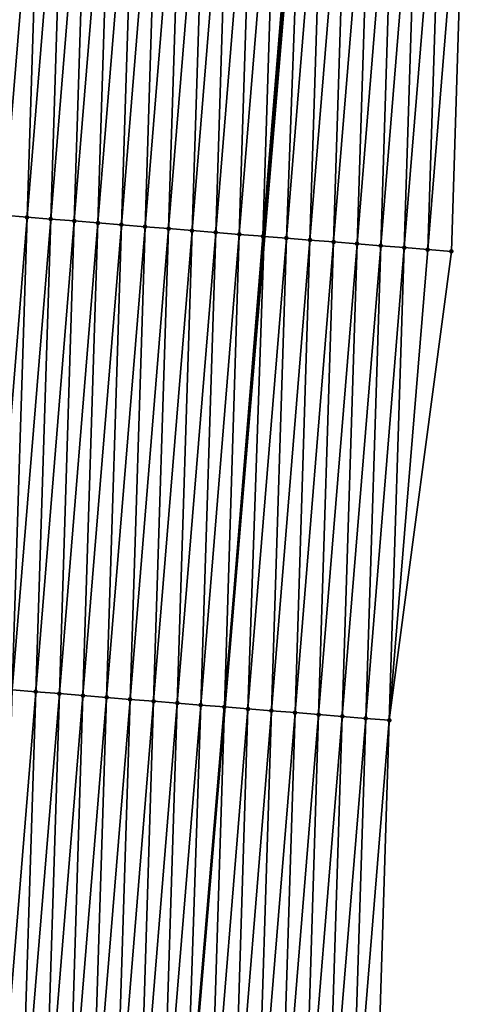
# Model space of a CAD drawing. Header units: feet. Extents: x 2017424 to 2024169, y 808042 to 818730.
# Tile 73 of 256: x 2023606 to 2023625, y 810389 to 810431. Entities that reach past the tile are written whole.
import ezdxf

# ---------------------------------------------------------------- set-up
doc = ezdxf.new("R2010")
doc.units = ezdxf.units.FT
doc.header["$MEASUREMENT"] = 0
for name, color, linetype, lineweight in [('EP_Travel Lane', 172, 'Continuous', 53), ('NB-Road Shots', 141, 'Continuous', 100), ('NB-Road X-Section', 40, 'Continuous', 13)]:
    doc.layers.add(name, color=color, linetype=linetype, lineweight=lineweight)
doc.layers.add('I-77-MM15-17_NB-Surface-BORDER', color=7, linetype='Continuous')
doc.layers.add('I-77-MM15-17_NB-Surface-TIN', color=7, linetype='Continuous')

msp = doc.modelspace()

# ---------------------------------------------------------------- linework, layer by layer
at = {"layer": 'EP_Travel Lane'}
msp.add_polyline3d([(2023617.839902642, 810441.5486107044, 290.4173127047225), (2023616.161568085, 810421.6302369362, 289.7507433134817), (2023614.483239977, 810401.7119396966, 289.0819012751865), (2023612.804799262, 810381.7923060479, 288.4525398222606), (2023611.126398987, 810361.8731523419, 287.8090079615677), (2023609.426274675, 810341.8877915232, 287.1701636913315), (2023607.724428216, 810321.9704712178, 286.5330717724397), (2023606.022517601, 810302.0524000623, 285.9212010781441), (2023604.320598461, 810282.1342291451, 285.3126838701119), (2023602.618631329, 810262.2154965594, 284.7230208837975), (2023600.916704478, 810242.2972353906, 284.1175308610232), (2023599.214749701, 810222.378647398, 283.5230158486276), (2023597.512808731, 810202.4602209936, 282.9230811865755), (2023595.810848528, 810182.5415694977, 282.3306952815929), (2023594.108811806, 810162.6220224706, 281.7683821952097), (2023592.375082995, 810142.4905671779, 281.2332645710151), (2023590.705805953, 810122.7863215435, 280.7102273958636), (2023588.710833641, 810098.8784424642, 280.050727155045), (2023587.38081022, 810082.9393545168, 279.6303487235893), (2023585.718211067, 810063.0146571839, 279.1370583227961)], dxfattribs=at)
at = {"layer": 'I-77-MM15-17_NB-Surface-BORDER', "color": 3, "linetype": 'Continuous', "lineweight": -3}
msp.add_polyline3d([(2023624.707408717, 810440.9940627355, 290.2260235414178), (2023624.076539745, 810420.9913689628, 289.5225833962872), (2023621.452107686, 810401.1490264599, 288.8930797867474), (2023620.821122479, 810381.144909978, 288.2316462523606), (2023619.193417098, 810361.2217203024, 287.5850142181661), (2023617.51849911, 810341.2088165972, 286.9636862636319), (2023615.832084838, 810321.2913073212, 286.2893290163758), (2023614.145620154, 810301.3732026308, 285.6349746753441), (2023611.462553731, 810281.5374927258, 285.0468847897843), (2023609.77595602, 810261.6178169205, 284.4452814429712), (2023606.096235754, 810241.8638863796, 283.9441117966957), (2023603.413124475, 810222.0276466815, 283.3738069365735), (2023602.722992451, 810202.023969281, 282.7599110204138), (2023600.039856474, 810182.1874378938, 282.1993963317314), (2023597.35662827, 810162.34981724, 281.6754582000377), (2023596.562152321, 810142.0979485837, 281.1282559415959), (2023594.829683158, 810122.4426648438, 280.5536802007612), (2023593.810194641, 810098.4525510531, 279.8931936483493), (2023590.47309089, 810082.6807378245, 279.5483229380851), (2023588.793050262, 810062.7580426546, 279.0347510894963)], dxfattribs=at)
at = {"layer": 'I-77-MM15-17_NB-Surface-TIN', "color": 128, "linetype": 'Continuous', "lineweight": -3}
for points in [[(2023605.138339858, 810422.5226552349, 289.9903800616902), (2023606.766004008, 810442.4453402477, 290.6519207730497), (2023605.769273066, 810442.5261352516, 290.6706063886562)], [(2023605.138339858, 810422.5226552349, 289.9903800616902), (2023606.135083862, 810422.4420201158, 289.9669730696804), (2023606.766004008, 810442.4453402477, 290.6519207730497)], [(2023606.135083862, 810422.4420201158, 289.9669730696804), (2023607.762743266, 810442.3646470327, 290.6302291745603), (2023606.766004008, 810442.4453402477, 290.6519207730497)], [(2023606.135083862, 810422.4420201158, 289.9669730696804), (2023607.131815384, 810422.3612322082, 289.9480781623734), (2023607.762743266, 810442.3646470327, 290.6302291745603)], [(2023607.131815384, 810422.3612322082, 289.9480781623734), (2023608.759482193, 810442.2839497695, 290.6086571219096), (2023607.762743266, 810442.3646470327, 290.6302291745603)], [(2023607.131815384, 810422.3612322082, 289.9480781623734), (2023608.128541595, 810422.2803792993, 289.9311028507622), (2023608.759482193, 810442.2839497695, 290.6086571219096)], [(2023608.128541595, 810422.2803792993, 289.9311028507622), (2023609.756207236, 810442.2030825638, 290.5921037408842), (2023608.759482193, 810442.2839497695, 290.6086571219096)], [(2023608.128541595, 810422.2803792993, 289.9311028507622), (2023609.125268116, 810422.1995301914, 289.9140152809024), (2023609.756207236, 810442.2030825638, 290.5921037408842)], [(2023609.125268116, 810422.1995301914, 289.9140152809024), (2023610.752928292, 810442.1221665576, 290.5769915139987), (2023609.756207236, 810442.2030825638, 290.5921037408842)], [(2023609.125268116, 810422.1995301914, 289.9140152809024), (2023610.121997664, 810422.1187181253, 289.8958338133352), (2023610.752928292, 810442.1221665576, 290.5769915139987)], [(2023610.121997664, 810422.1187181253, 289.8958338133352), (2023611.749657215, 810442.0413468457, 290.5590355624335), (2023610.752928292, 810442.1221665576, 290.5769915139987)], [(2023610.121997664, 810422.1187181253, 289.8958338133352), (2023611.118736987, 810422.0380257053, 289.8741190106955), (2023611.749657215, 810442.0413468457, 290.5590355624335)], [(2023611.118736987, 810422.0380257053, 289.8741190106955), (2023612.746395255, 810441.9606387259, 290.5377841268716), (2023611.749657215, 810442.0413468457, 290.5590355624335)], [(2023611.118736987, 810422.0380257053, 289.8741190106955), (2023612.115482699, 810421.9574114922, 289.8500946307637), (2023612.746395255, 810441.9606387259, 290.5377841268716)], [(2023612.115482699, 810421.9574114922, 289.8500946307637), (2023613.74313778, 810441.8799854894, 290.5149118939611), (2023612.746395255, 810441.9606387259, 290.5377841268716)], [(2023612.115482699, 810421.9574114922, 289.8500946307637), (2023613.112226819, 810421.8767777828, 289.8266460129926), (2023613.74313778, 810441.8799854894, 290.5149118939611)], [(2023613.112226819, 810421.8767777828, 289.8266460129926), (2023614.739878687, 810441.7993124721, 290.492623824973), (2023613.74313778, 810441.8799854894, 290.5149118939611)], [(2023613.112226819, 810421.8767777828, 289.8266460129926), (2023614.108965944, 810421.796082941, 289.8050027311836), (2023614.739878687, 810441.7993124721, 290.492623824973)], [(2023614.108965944, 810421.796082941, 289.8050027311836), (2023615.736615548, 810441.7185899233, 290.4717985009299), (2023614.739878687, 810441.7993124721, 290.492623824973)], [(2023614.108965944, 810421.796082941, 289.8050027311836), (2023615.105714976, 810421.7155093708, 289.7797781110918), (2023615.736615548, 810441.7185899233, 290.4717985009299)], [(2023615.105714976, 810421.7155093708, 289.7797781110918), (2023616.73335991, 810441.6379591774, 290.4482620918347), (2023615.736615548, 810441.7185899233, 290.4717985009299)], [(2023615.105714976, 810421.7155093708, 289.7797781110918), (2023616.102469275, 810421.6350002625, 289.7526498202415), (2023616.73335991, 810441.6379591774, 290.4482620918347)], [(2023616.102469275, 810421.6350002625, 289.7526498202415), (2023617.730116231, 810441.5574748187, 290.4204026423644), (2023616.73335991, 810441.6379591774, 290.4482620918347)], [(2023616.102469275, 810421.6350002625, 289.7526498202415), (2023616.161568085, 810421.6302369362, 289.7507433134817), (2023617.730116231, 810441.5574748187, 290.4204026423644)], [(2023617.730116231, 810441.5574748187, 290.4204026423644), (2023616.161568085, 810421.6302369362, 289.7507433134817), (2023617.839902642, 810441.5486107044, 290.4173127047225)], [(2023617.099237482, 810421.5546613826, 289.720494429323), (2023617.839902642, 810441.5486107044, 290.4173127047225), (2023616.161568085, 810421.6302369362, 289.7507433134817)], [(2023617.099237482, 810421.5546613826, 289.720494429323), (2023618.72687309, 810441.476997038, 290.3923489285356), (2023617.839902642, 810441.5486107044, 290.4173127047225)], [(2023617.099237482, 810421.5546613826, 289.720494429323), (2023618.096014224, 810421.4744269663, 289.6852540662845), (2023618.72687309, 810441.476997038, 290.3923489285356)], [(2023618.096014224, 810421.4744269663, 289.6852540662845), (2023619.723631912, 810441.3965432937, 290.3635853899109), (2023618.72687309, 810441.476997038, 290.3923489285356)], [(2023618.096014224, 810421.4744269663, 289.6852540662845), (2023619.092783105, 810421.3940963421, 289.6528548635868), (2023619.723631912, 810441.3965432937, 290.3635853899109)], [(2023619.092783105, 810421.3940963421, 289.6528548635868), (2023620.720388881, 810441.3160668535, 290.3354920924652), (2023619.723631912, 810441.3965432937, 290.3635853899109)], [(2023619.092783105, 810421.3940963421, 289.6528548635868), (2023620.089536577, 810421.3135771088, 289.6260255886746), (2023620.720388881, 810441.3160668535, 290.3354920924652)], [(2023620.089536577, 810421.3135771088, 289.6260255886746), (2023621.717139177, 810441.2355087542, 290.3098103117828), (2023620.720388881, 810441.3160668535, 290.3354920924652)], [(2023620.089536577, 810421.3135771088, 289.6260255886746), (2023621.086283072, 810421.2329724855, 289.6017180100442), (2023621.717139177, 810441.2355087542, 290.3098103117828)], [(2023621.086283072, 810421.2329724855, 289.6017180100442), (2023622.713889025, 810441.1549451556, 290.2842909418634), (2023621.717139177, 810441.2355087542, 290.3098103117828)], [(2023621.086283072, 810421.2329724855, 289.6017180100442), (2023622.083034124, 810421.1524236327, 289.575763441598), (2023622.713889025, 810441.1549451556, 290.2842909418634)], [(2023622.083034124, 810421.1524236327, 289.575763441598), (2023623.710646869, 810441.0744794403, 290.2558809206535), (2023622.713889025, 810441.1549451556, 290.2842909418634)], [(2023622.083034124, 810421.1524236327, 289.575763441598), (2023623.079786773, 810421.0718943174, 289.5492319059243), (2023623.710646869, 810441.0744794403, 290.2558809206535)], [(2023623.079786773, 810421.0718943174, 289.5492319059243), (2023624.707408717, 810440.9940627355, 290.2260235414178), (2023623.710646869, 810441.0744794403, 290.2558809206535)], [(2023623.079786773, 810421.0718943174, 289.5492319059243), (2023624.076539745, 810420.9913689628, 289.5225833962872), (2023624.707408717, 810440.9940627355, 290.2260235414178)], [(2023604.507388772, 810402.5189563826, 289.316610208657), (2023606.135083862, 810422.4420201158, 289.9669730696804), (2023605.138339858, 810422.5226552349, 289.9903800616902)], [(2023604.507388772, 810402.5189563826, 289.316610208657), (2023605.504121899, 810402.4381881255, 289.2971347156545), (2023606.135083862, 810422.4420201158, 289.9669730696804)], [(2023605.504121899, 810402.4381881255, 289.2971347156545), (2023607.131815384, 810422.3612322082, 289.9480781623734), (2023606.135083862, 810422.4420201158, 289.9669730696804)], [(2023605.504121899, 810402.4381881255, 289.2971347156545), (2023606.500849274, 810402.357349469, 289.2797382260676), (2023607.131815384, 810422.3612322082, 289.9480781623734)], [(2023606.500849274, 810402.357349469, 289.2797382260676), (2023608.128541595, 810422.2803792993, 289.9311028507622), (2023607.131815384, 810422.3612322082, 289.9480781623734)], [(2023606.500849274, 810402.357349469, 289.2797382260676), (2023607.497577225, 810402.2765178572, 289.2621336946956), (2023608.128541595, 810422.2803792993, 289.9311028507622)], [(2023607.497577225, 810402.2765178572, 289.2621336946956), (2023609.125268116, 810422.1995301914, 289.9140152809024), (2023608.128541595, 810422.2803792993, 289.9311028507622)], [(2023607.497577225, 810402.2765178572, 289.2621336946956), (2023608.494312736, 810402.1957787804, 289.2417964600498), (2023609.125268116, 810422.1995301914, 289.9140152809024)], [(2023608.494312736, 810402.1957787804, 289.2417964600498), (2023610.121997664, 810422.1187181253, 289.8958338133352), (2023609.125268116, 810422.1995301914, 289.9140152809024)], [(2023608.494312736, 810402.1957787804, 289.2417964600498), (2023609.491057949, 810402.1151584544, 289.2179523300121), (2023610.121997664, 810422.1187181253, 289.8958338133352)], [(2023609.491057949, 810402.1151584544, 289.2179523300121), (2023611.118736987, 810422.0380257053, 289.8741190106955), (2023610.121997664, 810422.1187181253, 289.8958338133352)], [(2023609.491057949, 810402.1151584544, 289.2179523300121), (2023610.487807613, 810402.0345926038, 289.1924994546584), (2023611.118736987, 810422.0380257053, 289.8741190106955)], [(2023610.487807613, 810402.0345926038, 289.1924994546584), (2023612.115482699, 810421.9574114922, 289.8500946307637), (2023611.118736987, 810422.0380257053, 289.8741190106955)], [(2023610.487807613, 810402.0345926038, 289.1924994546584), (2023611.484555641, 810401.9540067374, 289.1676376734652), (2023612.115482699, 810421.9574114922, 289.8500946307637)], [(2023611.484555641, 810401.9540067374, 289.1676376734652), (2023613.112226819, 810421.8767777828, 289.8266460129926), (2023612.115482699, 810421.9574114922, 289.8500946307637)], [(2023611.484555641, 810401.9540067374, 289.1676376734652), (2023612.481305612, 810401.8734446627, 289.1420732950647), (2023613.112226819, 810421.8767777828, 289.8266460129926)], [(2023612.481305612, 810401.8734446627, 289.1420732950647), (2023614.108965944, 810421.796082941, 289.8050027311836), (2023613.112226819, 810421.8767777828, 289.8266460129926)], [(2023612.481305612, 810401.8734446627, 289.1420732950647), (2023613.47806559, 810401.7930050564, 289.112892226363), (2023614.108965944, 810421.796082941, 289.8050027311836)], [(2023613.47806559, 810401.7930050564, 289.112892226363), (2023615.105714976, 810421.7155093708, 289.7797781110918), (2023614.108965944, 810421.796082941, 289.8050027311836)], [(2023613.47806559, 810401.7930050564, 289.112892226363), (2023614.474829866, 810401.7126180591, 289.0821575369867), (2023615.105714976, 810421.7155093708, 289.7797781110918)], [(2023614.474829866, 810401.7126180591, 289.0821575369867), (2023616.102469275, 810421.6350002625, 289.7526498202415), (2023615.105714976, 810421.7155093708, 289.7797781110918)], [(2023614.474829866, 810401.7126180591, 289.0821575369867), (2023614.483239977, 810401.7119396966, 289.0819012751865), (2023616.102469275, 810421.6350002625, 289.7526498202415)], [(2023616.102469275, 810421.6350002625, 289.7526498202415), (2023614.483239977, 810401.7119396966, 289.0819012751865), (2023616.161568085, 810421.6302369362, 289.7507433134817)], [(2023615.471593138, 810401.6322187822, 289.0517854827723), (2023616.161568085, 810421.6302369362, 289.7507433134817), (2023614.483239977, 810401.7119396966, 289.0819012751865)], [(2023615.471593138, 810401.6322187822, 289.0517854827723), (2023617.099237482, 810421.5546613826, 289.720494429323), (2023616.161568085, 810421.6302369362, 289.7507433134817)], [(2023615.471593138, 810401.6322187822, 289.0517854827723), (2023616.468366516, 810401.5519431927, 289.0177607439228), (2023617.099237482, 810421.5546613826, 289.720494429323)], [(2023616.468366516, 810401.5519431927, 289.0177607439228), (2023618.096014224, 810421.4744269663, 289.6852540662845), (2023617.099237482, 810421.5546613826, 289.720494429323)], [(2023616.468366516, 810401.5519431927, 289.0177607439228), (2023617.46512396, 810401.4714725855, 288.9894951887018), (2023618.096014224, 810421.4744269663, 289.6852540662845)], [(2023617.46512396, 810401.4714725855, 288.9894951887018), (2023619.092783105, 810421.3940963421, 289.6528548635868), (2023618.096014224, 810421.4744269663, 289.6852540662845)], [(2023617.46512396, 810401.4714725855, 288.9894951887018), (2023618.461867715, 810401.3908344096, 288.9661781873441), (2023619.092783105, 810421.3940963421, 289.6528548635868)], [(2023618.461867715, 810401.3908344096, 288.9661781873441), (2023620.089536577, 810421.3135771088, 289.6260255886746), (2023619.092783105, 810421.3940963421, 289.6528548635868)], [(2023618.461867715, 810401.3908344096, 288.9661781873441), (2023619.458612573, 810401.3102097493, 288.942462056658), (2023620.089536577, 810421.3135771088, 289.6260255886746)], [(2023619.458612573, 810401.3102097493, 288.942462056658), (2023621.086283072, 810421.2329724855, 289.6017180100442), (2023620.089536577, 810421.3135771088, 289.6260255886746)], [(2023619.458612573, 810401.3102097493, 288.942462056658), (2023620.455358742, 810401.2296011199, 288.9182725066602), (2023621.086283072, 810421.2329724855, 289.6017180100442)], [(2023620.455358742, 810401.2296011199, 288.9182725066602), (2023622.083034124, 810421.1524236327, 289.575763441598), (2023621.086283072, 810421.2329724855, 289.6017180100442)], [(2023620.455358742, 810401.2296011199, 288.9182725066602), (2023621.452107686, 810401.1490264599, 288.8930797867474), (2023622.083034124, 810421.1524236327, 289.575763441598)], [(2023621.452107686, 810401.1490264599, 288.8930797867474), (2023623.079786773, 810421.0718943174, 289.5492319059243), (2023622.083034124, 810421.1524236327, 289.575763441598)], [(2023621.452107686, 810401.1490264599, 288.8930797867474), (2023624.076539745, 810420.9913689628, 289.5225833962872), (2023623.079786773, 810421.0718943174, 289.5492319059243)], [(2023604.873126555, 810382.4339475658, 288.6393653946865), (2023606.500849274, 810402.357349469, 289.2797382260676), (2023605.504121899, 810402.4381881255, 289.2971347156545)], [(2023604.873126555, 810382.4339475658, 288.6393653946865), (2023605.869853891, 810382.3531084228, 288.6219832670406), (2023606.500849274, 810402.357349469, 289.2797382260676)], [(2023605.869853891, 810382.3531084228, 288.6219832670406), (2023607.497577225, 810402.2765178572, 289.2621336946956), (2023606.500849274, 810402.357349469, 289.2797382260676)], [(2023605.869853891, 810382.3531084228, 288.6219832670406), (2023606.866583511, 810382.2722972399, 288.6037754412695), (2023607.497577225, 810402.2765178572, 289.2621336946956)], [(2023606.866583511, 810382.2722972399, 288.6037754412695), (2023608.494312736, 810402.1957787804, 289.2417964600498), (2023607.497577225, 810402.2765178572, 289.2621336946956)], [(2023606.866583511, 810382.2722972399, 288.6037754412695), (2023607.863325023, 810382.1916316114, 288.5812691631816), (2023608.494312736, 810402.1957787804, 289.2417964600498)], [(2023607.863325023, 810382.1916316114, 288.5812691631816), (2023609.491057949, 810402.1151584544, 289.2179523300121), (2023608.494312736, 810402.1957787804, 289.2417964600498)], [(2023607.863325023, 810382.1916316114, 288.5812691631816), (2023608.860070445, 810382.1110138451, 288.5573494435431), (2023609.491057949, 810402.1151584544, 289.2179523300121)], [(2023608.860070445, 810382.1110138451, 288.5573494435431), (2023610.487807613, 810402.0345926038, 289.1924994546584), (2023609.491057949, 810402.1151584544, 289.2179523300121)], [(2023608.860070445, 810382.1110138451, 288.5573494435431), (2023609.856815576, 810382.0303925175, 288.5335348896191), (2023610.487807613, 810402.0345926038, 289.1924994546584)], [(2023609.856815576, 810382.0303925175, 288.5335348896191), (2023611.484555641, 810401.9540067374, 289.1676376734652), (2023610.487807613, 810402.0345926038, 289.1924994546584)], [(2023609.856815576, 810382.0303925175, 288.5335348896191), (2023610.853561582, 810381.9497819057, 288.5094038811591), (2023611.484555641, 810401.9540067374, 289.1676376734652)], [(2023610.853561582, 810381.9497819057, 288.5094038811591), (2023612.481305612, 810401.8734446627, 289.1420732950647), (2023611.484555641, 810401.9540067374, 289.1676376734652)], [(2023610.853561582, 810381.9497819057, 288.5094038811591), (2023611.850318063, 810381.8692994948, 288.4814869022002), (2023612.481305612, 810401.8734446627, 289.1420732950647)], [(2023611.850318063, 810381.8692994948, 288.4814869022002), (2023613.47806559, 810401.7930050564, 289.112892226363), (2023612.481305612, 810401.8734446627, 289.1420732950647)], [(2023611.850318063, 810381.8692994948, 288.4814869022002), (2023612.804799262, 810381.7923060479, 288.4525398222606), (2023613.47806559, 810401.7930050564, 289.112892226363)], [(2023613.47806559, 810401.7930050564, 289.112892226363), (2023612.804799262, 810381.7923060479, 288.4525398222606), (2023614.474829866, 810401.7126180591, 289.0821575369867)], [(2023614.474829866, 810401.7126180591, 289.0821575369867), (2023612.804799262, 810381.7923060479, 288.4525398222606), (2023614.483239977, 810401.7119396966, 289.0819012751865)], [(2023612.84708094, 810381.7888953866, 288.4512575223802), (2023614.483239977, 810401.7119396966, 289.0819012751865), (2023612.804799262, 810381.7923060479, 288.4525398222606)], [(2023612.84708094, 810381.7888953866, 288.4512575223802), (2023613.843851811, 810381.7085891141, 288.418138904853), (2023614.483239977, 810401.7119396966, 289.0819012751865)], [(2023613.843851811, 810381.7085891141, 288.418138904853), (2023615.471593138, 810401.6322187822, 289.0517854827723), (2023614.483239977, 810401.7119396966, 289.0819012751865)], [(2023613.843851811, 810381.7085891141, 288.418138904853), (2023614.840611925, 810381.628151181, 288.3889084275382), (2023615.471593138, 810401.6322187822, 289.0517854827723)], [(2023614.840611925, 810381.628151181, 288.3889084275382), (2023616.468366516, 810401.5519431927, 289.0177607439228), (2023615.471593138, 810401.6322187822, 289.0517854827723)], [(2023614.840611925, 810381.628151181, 288.3889084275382), (2023615.837362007, 810381.547590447, 288.3633044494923), (2023616.468366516, 810401.5519431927, 289.0177607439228)], [(2023615.837362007, 810381.547590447, 288.3633044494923), (2023617.46512396, 810401.4714725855, 288.9894951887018), (2023616.468366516, 810401.5519431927, 289.0177607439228)], [(2023615.837362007, 810381.547590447, 288.3633044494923), (2023616.834115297, 810381.4670689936, 288.3365404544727), (2023617.46512396, 810401.4714725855, 288.9894951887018)], [(2023616.834115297, 810381.4670689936, 288.3365404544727), (2023618.461867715, 810401.3908344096, 288.9661781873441), (2023617.46512396, 810401.4714725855, 288.9894951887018)], [(2023616.834115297, 810381.4670689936, 288.3365404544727), (2023617.830859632, 810381.3864379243, 288.3130135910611), (2023618.461867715, 810401.3908344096, 288.9661781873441)], [(2023617.830859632, 810381.3864379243, 288.3130135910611), (2023619.458612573, 810401.3102097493, 288.942462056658), (2023618.461867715, 810401.3908344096, 288.9661781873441)], [(2023617.830859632, 810381.3864379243, 288.3130135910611), (2023618.827606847, 810381.3058421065, 288.2884456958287), (2023619.458612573, 810401.3102097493, 288.942462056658)], [(2023618.827606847, 810381.3058421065, 288.2884456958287), (2023620.455358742, 810401.2296011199, 288.9182725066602), (2023619.458612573, 810401.3102097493, 288.942462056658)], [(2023618.827606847, 810381.3058421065, 288.2884456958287), (2023619.824362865, 810381.225354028, 288.2606960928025), (2023620.455358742, 810401.2296011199, 288.9182725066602)], [(2023619.824362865, 810381.225354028, 288.2606960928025), (2023621.452107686, 810401.1490264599, 288.8930797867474), (2023620.455358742, 810401.2296011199, 288.9182725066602)], [(2023619.824362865, 810381.225354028, 288.2606960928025), (2023620.821122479, 810381.144909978, 288.2316462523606), (2023621.452107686, 810401.1490264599, 288.8930797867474)]]:
    msp.add_3dface(points, dxfattribs=at)
at = {"layer": 'NB-Road Shots', "lineweight": 100}
for p in [(2023606.135083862, 810422.4420201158, 289.9669730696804), (2023607.131815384, 810422.3612322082, 289.9480781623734), (2023608.128541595, 810422.2803792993, 289.9311028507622), (2023609.125268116, 810422.1995301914, 289.9140152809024), (2023610.121997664, 810422.1187181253, 289.8958338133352), (2023611.118736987, 810422.0380257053, 289.8741190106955), (2023612.115482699, 810421.9574114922, 289.8500946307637), (2023613.112226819, 810421.8767777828, 289.8266460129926), (2023614.108965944, 810421.796082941, 289.8050027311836), (2023615.105714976, 810421.7155093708, 289.7797781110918), (2023616.102469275, 810421.6350002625, 289.7526498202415), (2023617.099237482, 810421.5546613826, 289.720494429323), (2023618.096014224, 810421.4744269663, 289.6852540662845), (2023619.092783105, 810421.3940963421, 289.6528548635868), (2023620.089536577, 810421.3135771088, 289.6260255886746), (2023621.086283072, 810421.2329724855, 289.6017180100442), (2023622.083034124, 810421.1524236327, 289.575763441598), (2023623.079786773, 810421.0718943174, 289.5492319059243), (2023624.076539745, 810420.9913689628, 289.5225833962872), (2023606.500849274, 810402.357349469, 289.2797382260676), (2023607.497577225, 810402.2765178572, 289.2621336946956), (2023608.494312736, 810402.1957787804, 289.2417964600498), (2023609.491057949, 810402.1151584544, 289.2179523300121), (2023610.487807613, 810402.0345926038, 289.1924994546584), (2023611.484555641, 810401.9540067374, 289.1676376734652), (2023612.481305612, 810401.8734446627, 289.1420732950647), (2023613.47806559, 810401.7930050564, 289.112892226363), (2023614.474829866, 810401.7126180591, 289.0821575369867), (2023615.471593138, 810401.6322187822, 289.0517854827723), (2023616.468366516, 810401.5519431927, 289.0177607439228), (2023617.46512396, 810401.4714725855, 288.9894951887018), (2023618.461867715, 810401.3908344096, 288.9661781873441), (2023619.458612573, 810401.3102097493, 288.942462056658), (2023620.455358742, 810401.2296011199, 288.9182725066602), (2023621.452107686, 810401.1490264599, 288.8930797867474)]:
    msp.add_point(p, dxfattribs=at)
at = {"layer": 'NB-Road X-Section', "extrusion": (0.08138077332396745, 0.996104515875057, 0.0339553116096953), "elevation": 971957.9323579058, "flags": 128}
msp.add_lwpolyline([(-1950913.384096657, -32732.48699973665), (-1950912.384096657, -32732.46033585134), (-1950911.384096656, -32732.43378900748), (-1950910.384096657, -32732.40781946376), (-1950909.384096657, -32732.38349786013), (-1950908.384096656, -32732.35665310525), (-1950907.384096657, -32732.32423520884), (-1950906.384096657, -32732.28897451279), (-1950905.384096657, -32732.25680056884), (-1950904.384096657, -32732.2296566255), (-1950903.384096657, -32732.20441745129), (-1950902.384096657, -32732.18276168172), (-1950901.384096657, -32732.15929953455), (-1950900.384096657, -32732.13526129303), (-1950899.384096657, -32732.11353396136), (-1950898.384096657, -32732.09534200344), (-1950897.384096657, -32732.07824457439), (-1950896.384096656, -32732.06125946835), (-1950895.384096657, -32732.04235365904), (-1950894.384096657, -32732.01893316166), (-1950893.384096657, -32731.99278808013), (-1950892.384096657, -32731.97526593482), (-1950891.384096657, -32731.96596233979), (-1950890.384096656, -32731.94649267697), (-1950889.384096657, -32731.91915316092), (-1950888.384096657, -32731.89045968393), (-1950887.384096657, -32731.86492162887), (-1950886.384096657, -32731.8440382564), (-1950885.384096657, -32731.82764828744), (-1950884.384096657, -32731.81073816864), (-1950883.384096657, -32731.78822784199), (-1950882.384096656, -32731.76200531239), (-1950881.384096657, -32731.73478256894), (-1950880.384096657, -32731.71195820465), (-1950879.384096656, -32731.69437654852), (-1950878.384096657, -32731.6737905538), (-1950877.384096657, -32731.65392490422), (-1950876.384096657, -32731.62908002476), (-1950875.384096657, -32731.60340175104), (-1950874.384096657, -32731.58369919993), (-1950873.384096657, -32731.56739839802), (-1950872.384096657, -32731.55136447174), (-1950871.384096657, -32731.53292101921), (-1950870.384096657, -32731.50921404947), (-1950869.443480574, -32731.48935504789), (-1950869.384096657, -32731.48840040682), (-1950868.932052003, -32731.48418794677), (-1950868.932052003, -32731.48418794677), (-1950868.384096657, -32731.4901213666), (-1950867.384096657, -32731.53097548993), (-1950866.384096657, -32731.56969795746), (-1950865.384096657, -32731.60638365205), (-1950864.384096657, -32731.64153757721), (-1950863.440528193, -32731.67264140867)], dxfattribs=at)
at = {"layer": 'NB-Road X-Section', "extrusion": (0.08138078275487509, 0.9961045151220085, 0.03395531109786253), "elevation": 971937.9508317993, "flags": 128}
msp.add_lwpolyline([(-1950912.374890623, -32732.43749781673), (-1950911.374890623, -32732.4122905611), (-1950910.374890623, -32732.3880870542), (-1950909.374890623, -32732.36435723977), (-1950908.374890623, -32732.34102678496), (-1950907.374890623, -32732.31274492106), (-1950906.374890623, -32732.2787005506), (-1950905.374890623, -32732.2483109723), (-1950904.374890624, -32732.2175585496), (-1950903.374890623, -32732.18836064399), (-1950902.374890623, -32732.16278151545), (-1950901.374890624, -32732.13790538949), (-1950900.374890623, -32732.11243782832), (-1950899.374890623, -32732.08857994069), (-1950898.374890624, -32732.06823097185), (-1950897.374890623, -32732.050616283), (-1950896.374890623, -32732.03320975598), (-1950895.374890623, -32732.013723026), (-1950894.374890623, -32731.98931409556), (-1950893.374890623, -32731.96304204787), (-1950892.374890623, -32731.94739816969), (-1950891.374890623, -32731.93979568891), (-1950890.374890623, -32731.92101723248), (-1950889.374890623, -32731.893784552), (-1950888.374890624, -32731.86671094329), (-1950887.374890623, -32731.83858622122), (-1950886.374890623, -32731.81703785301), (-1950885.374890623, -32731.80439082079), (-1950884.374890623, -32731.79039562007), (-1950883.374890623, -32731.7679757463), (-1950882.374890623, -32731.73444713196), (-1950881.374890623, -32731.70924058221), (-1950880.374890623, -32731.68551550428), (-1950879.374890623, -32731.66506843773), (-1950878.374890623, -32731.64652934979), (-1950877.374890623, -32731.62611043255), (-1950876.374890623, -32731.6013420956), (-1950875.374890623, -32731.57838340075), (-1950874.374890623, -32731.56217656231), (-1950873.374890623, -32731.54644930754), (-1950872.374890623, -32731.53066423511), (-1950871.374890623, -32731.51551410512), (-1950870.374890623, -32731.49584120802), (-1950869.374890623, -32731.47552365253), (-1950869.344643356, -32731.47502391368), (-1950869.071024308, -32731.47277997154), (-1950868.931405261, -32731.47361714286), (-1950868.374890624, -32731.48727506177), (-1950867.374890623, -32731.52744791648), (-1950866.374890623, -32731.5724605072), (-1950865.374890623, -32731.61135242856), (-1950864.374890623, -32731.65324334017), (-1950863.374890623, -32731.69247687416), (-1950863.10292907, -32731.70204453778)], dxfattribs=at)

doc.saveas('drawing.dxf')
